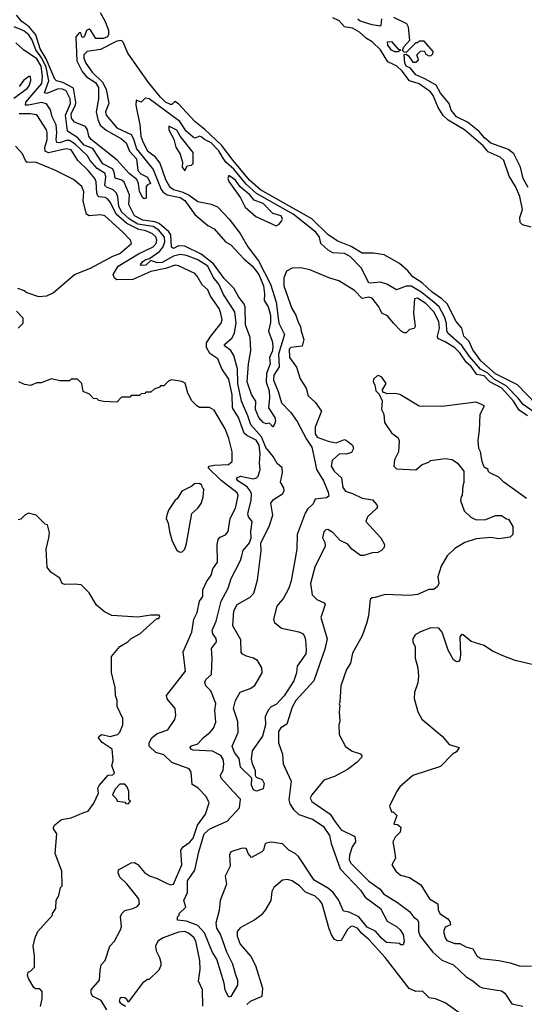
# Model space of a CAD drawing. Extents: x 2386423 to 2568864, y 578392 to 761999.
# Tile 235 of 256: x 2445809 to 2448911, y 703387 to 709441. Entities that reach past the tile are written whole.
import ezdxf

# ---------------------------------------------------------------- set-up
doc = ezdxf.new("R2010")
doc.units = 0

msp = doc.modelspace()

# ---------------------------------------------------------------- linework, layer by layer
at = {"layer": '0CON05XD'}
for points in [[(2446302.5, 709485), (2446335, 709430.8), (2446355, 709376.2), (2446355, 709350), (2446348, 709335), (2446325, 709326), (2446276.4, 709326.4), (2446246.7, 709375), (2446235, 709382.5), (2446220, 709375), (2446210, 709345), (2446198.3, 709331.7), (2446190, 709335), (2446185, 709360), (2446175, 709360), (2446154.2, 709335.8), (2446159.1, 709189.1), (2446192.9, 709122.9), (2446220.3, 709090.3), (2446275.3, 709055), (2446292.5, 709025), (2446293.8, 708955), (2446278.8, 708875), (2446288.3, 708828.3), (2446303.6, 708793.6), (2446341, 708761), (2446435, 708708.2), (2446463.1, 708685), (2446483.1, 708633.1), (2446526.4, 708585), (2446534.4, 708514.4), (2446554.4, 708494.4), (2446595, 708472), (2446612.5, 708435), (2446593.9, 708426.1), (2446586.7, 708415), (2446586.1, 708343.9), (2446575, 708340), (2446565, 708346.7), (2446544.4, 708385), (2446539.2, 708435), (2446528.5, 708458.5), (2446482.5, 708495), (2446407.7, 708577.7), (2446247.3, 708705), (2446233.1, 708725), (2446225.5, 708765), (2446212.5, 708785), (2446145, 708812.2), (2446127.5, 708835), (2446124.8, 708865), (2446150.9, 708915), (2446154.8, 708935), (2446140.3, 709020.3), (2446075, 709055.3), (2446035.8, 709065), (2446025.5, 709075), (2445971.5, 709201.5), (2445935, 709263.1), (2445908.9, 709348.9), (2445867, 709397), (2445821.1, 709431.1), (2445789.5, 709469.5)], [(2448953.3, 708165), (2448899.2, 708179.2), (2448885.5, 708195), (2448884.6, 708225.4), (2448900.6, 708275), (2448884.7, 708355), (2448857.5, 708415), (2448818.8, 708478.8), (2448784.4, 708575), (2448762.9, 708595), (2448688.4, 708628.4), (2448659.1, 708665), (2448542.9, 708765), (2448443, 708823), (2448413.1, 708853.1), (2448381.4, 708901.4), (2448351.1, 708975), (2448335, 708998.7), (2448265, 709046.5), (2448206, 709066), (2448160.5, 709125), (2448125, 709158), (2448108, 709165), (2448071.3, 709181.3), (2448027.1, 709255), (2447975, 709306.2), (2447941.4, 709325), (2447898.9, 709365), (2447855, 709389.1), (2447805, 709397.1), (2447772.8, 709435), (2447733.3, 709453.3)], [(2448033, 709447), (2448030, 709405), (2448025, 709402.5), (2447975, 709408.8), (2447902.3, 709432.3), (2447887.5, 709445)], [(2448935, 708408.8), (2448904.5, 708465), (2448887.1, 708535), (2448846.5, 708616.5), (2448815, 708642.9), (2448705, 708682.2), (2448665.8, 708715), (2448633.8, 708753.8), (2448561.8, 708811.8), (2448494.3, 708845), (2448462, 708885), (2448450, 708925), (2448395, 708988.8), (2448369.3, 709039.3), (2448298.7, 709078.7), (2448245, 709103.1), (2448212.5, 709142.5), (2448185, 709156), (2448175.8, 709175), (2448173, 709227), (2448185, 709230), (2448199.3, 709219.3), (2448225, 709180), (2448245, 709180), (2448260, 709195), (2448250, 709225), (2448273, 709247), (2448295, 709250), (2448305, 709230), (2448325, 709220), (2448338.3, 709221.7), (2448348.3, 709231.7), (2448350, 709245), (2448295, 709310), (2448265, 709310), (2448255, 709300), (2448245, 709300), (2448185, 709240), (2448171.7, 709241.7), (2448161.7, 709251.7), (2448170, 709275), (2448207.5, 709315), (2448200, 709395), (2448190, 709415), (2448110, 709455)], [(2447325, 707213.3), (2447341.8, 707158.2), (2447345.5, 707115), (2447338.6, 707055), (2447378.1, 706995), (2447381.9, 706975), (2447376.4, 706953.6), (2447365, 706937.5), (2447345, 706960), (2447325, 706956.2), (2447305, 706964.4), (2447280, 706995), (2447258.6, 707045), (2447261.2, 707095), (2447235, 707136.2), (2447207.5, 707215), (2447215.4, 707325), (2447230, 707405), (2447225, 707487.5), (2447196.9, 707565), (2447194.3, 707675), (2447187.1, 707697.1), (2447156.5, 707735), (2447125, 707790.5), (2447065, 707849.6), (2446999.9, 707939.9), (2446925, 707998.9), (2446825, 708048), (2446785, 708050.4), (2446754.4, 708034.4), (2446743, 708043), (2446738.5, 708118.5), (2446726.6, 708136.6), (2446667.2, 708187.2), (2446638.8, 708198.8), (2446565, 708208), (2446514.1, 708235), (2446478.9, 708305), (2446484.7, 708365), (2446452.1, 708442.1), (2446437.1, 708455), (2446396.2, 708466.2), (2446389.5, 708505), (2446379.6, 708525), (2446319.4, 708555), (2446258.3, 708648.3), (2446205, 708668.9), (2446165.2, 708715.2), (2446103.1, 708755), (2446090.7, 708855), (2446120.4, 708925), (2446119.6, 708955), (2446095, 709004.5), (2446071.2, 709015), (2446044.3, 709015.7), (2445975, 708986.7), (2445960.7, 708990.7), (2445988.6, 709065), (2445970.6, 709149.4), (2445945, 709204.4), (2445907.5, 709255), (2445885.4, 709315.4), (2445865, 709348), (2445835, 709371.9), (2445775, 709398.2)], [(2448985.5, 707075), (2448869.6, 707195), (2448735, 707264.1), (2448645, 707343.8), (2448595, 707410.6), (2448572.7, 707462.7), (2448538.8, 707495), (2448527.7, 707545), (2448493.1, 707585), (2448436.4, 707695), (2448405.2, 707725.2), (2448344.6, 707765), (2448282.7, 707822.7), (2448225, 707860), (2448195, 707898), (2448143.1, 707943.1), (2448050, 707995), (2447985, 708006.2), (2447915, 708006), (2447846.8, 708046.8), (2447765, 708079.5), (2447705, 708118.9), (2447605.8, 708215.8), (2447289.2, 708395), (2447222.1, 708455), (2447120.4, 708575), (2447049.8, 708669.8), (2446947.1, 708767.1), (2446885, 708815.4), (2446785, 708924), (2446762, 708938), (2446745, 708920), (2446735, 708919.2), (2446705, 708934.6), (2446675, 708964.5), (2446601.5, 709055), (2446474.4, 709235), (2446445, 709303.3), (2446435, 709314), (2446405, 709309.6), (2446305, 709258.6), (2446224, 709246), (2446203.5, 709225), (2446203.1, 709205), (2446215.3, 709175), (2446255, 709117.7), (2446317.1, 709057.1), (2446341, 709015), (2446356.5, 708925), (2446336.5, 708875), (2446340, 708855), (2446405, 708776), (2446495, 708735.4), (2446508.9, 708708.9), (2446526.7, 708646.7), (2446629.8, 708519.8), (2446677.6, 708397.6), (2446690.6, 708380.6), (2446715, 708364), (2446795, 708348.2), (2446825, 708329.6), (2446885, 708244.1), (2446965, 708176.6), (2447005, 708154.5), (2447074.6, 708075), (2447107.3, 708057.3), (2447188.6, 707968.6), (2447237.6, 707927.6), (2447279.3, 707875), (2447308, 707805), (2447314.4, 707755), (2447311.9, 707715), (2447335.6, 707675.6), (2447350.2, 707625), (2447350.6, 707579.4), (2447337.9, 707525), (2447360.8, 707465), (2447365.4, 707435.4), (2447362.1, 707405), (2447344.6, 707364.6), (2447348.9, 707325), (2447325.7, 707265), (2447325, 707213.3)], [(2447452.3, 705312.3), (2447435.8, 705284.2), (2447387.2, 705232.8), (2447354.6, 705215.4), (2447335.6, 705195), (2447318.9, 705155), (2447320.5, 705105), (2447301.1, 705035), (2447237.1, 704945), (2447232.9, 704895), (2447237.6, 704867.6), (2447256.2, 704825), (2447256.7, 704795), (2447263.3, 704783.3), (2447299.5, 704769.5), (2447311.2, 704745), (2447305, 704712.5), (2447265, 704696.7), (2447246.7, 704705), (2447233.8, 704735), (2447237, 704777), (2447166.7, 704845), (2447157.3, 704897.3), (2447128.6, 704935), (2447116, 704975), (2447151.7, 705058.3), (2447150, 705125), (2447123.5, 705205), (2447135.6, 705254.4), (2447163.6, 705306.4), (2447225, 705328.2), (2447255, 705347.8), (2447299.4, 705425), (2447296.5, 705455), (2447270.9, 705500.9), (2447246.7, 705515), (2447202.3, 705527.7), (2447179.5, 705539.5), (2447170.9, 705550.9), (2447167.8, 705627.8), (2447120, 705715), (2447124.6, 705805.4), (2447146, 705845), (2447225, 705889.5), (2447247.9, 705915), (2447270.9, 705995), (2447293.1, 706175), (2447291.6, 706225), (2447343.3, 706325), (2447365.8, 706395), (2447352.3, 706467.7), (2447369.5, 706490.5), (2447424, 706525), (2447435.6, 706545), (2447433, 706563), (2447411.7, 706598.3), (2447425.6, 706655), (2447422.2, 706685), (2447392.1, 706712.1), (2447367.9, 706755), (2447321.5, 706811.5), (2447296, 706876), (2447230.7, 706950.7), (2447211.4, 707005), (2447172.9, 707095), (2447150, 707205), (2447148.4, 707295), (2447126.1, 707376.1), (2447107.3, 707407.3), (2447068.8, 707435), (2447068.8, 707445), (2447114.6, 707485.4), (2447129.6, 707515), (2447138.9, 707575), (2447131.1, 707645), (2447060.9, 707750.9), (2447033.1, 707815), (2446998.8, 707858.8), (2446965.8, 707925), (2446905, 707964.1), (2446835, 707991.3), (2446795, 707997.1), (2446755, 707987.9), (2446685, 707948.6), (2446655, 707945.9), (2446615, 707960), (2446585, 707931.9), (2446555, 707928.8), (2446551.9, 707935), (2446565, 707955.4), (2446585, 707967.6), (2446607.6, 707972.4), (2446668.2, 708015), (2446691, 708045), (2446701, 708075), (2446699.4, 708105), (2446665, 708147.6), (2446629.5, 708169.5), (2446534.5, 708184.5), (2446483.3, 708215), (2446435, 708259.3), (2446417.7, 708295), (2446412.7, 708352.7), (2446404.1, 708374.1), (2446383.1, 708395), (2446342.1, 708412.1), (2446332.5, 708422.5), (2446337.5, 708475), (2446333.8, 708495), (2446285, 708525.3), (2446241.1, 708575), (2446225.2, 708605.2), (2446148.9, 708675), (2446115, 708697.7), (2446095, 708698.3), (2446055, 708683.4), (2446036.6, 708686.6), (2446032, 708702), (2446037.4, 708747.4), (2446032.9, 708795), (2446008.8, 708845), (2445997.2, 708887.2), (2445973.5, 708923.5), (2445943.1, 708933.1), (2445862.5, 708915), (2445845, 708916.2), (2445845.6, 708935), (2445945, 709048.5), (2445948.2, 709091.8), (2445941.1, 709155), (2445915, 709200.5), (2445832, 709255), (2445785, 709299.2)], [(2448135, 709243.3), (2448115, 709243.8), (2448095, 709254.2), (2448071.2, 709285), (2448070, 709305), (2448095, 709307.5), (2448135, 709260), (2448148.3, 709258.3), (2448148.3, 709251.7), (2448135, 709243.3)], [(2445771.8, 708958.2), (2445855, 709019.2), (2445867.8, 709035), (2445878.1, 709068.1), (2445875, 709092.5), (2445865, 709091.2), (2445832, 709068), (2445805, 709031.2)], [(2448965, 707032.7), (2448904.2, 707074.2), (2448873.8, 707113.8), (2448799.4, 707189.4), (2448725, 707231), (2448687.8, 707267.8), (2448642.6, 707292.6), (2448575, 707369.5), (2448527.1, 707437.1), (2448442.4, 707512.4), (2448434.8, 707525), (2448433.5, 707575), (2448420.7, 707615), (2448388.3, 707675), (2448355.4, 707705), (2448275, 707768.1), (2448215, 707802.5), (2448185, 707803.6), (2448125, 707780), (2448066.7, 707815), (2448027.6, 707827.6), (2447965, 707820.6), (2447955, 707824.2), (2447907.5, 707915), (2447841.2, 707985), (2447805, 708003.5), (2447735, 708008.2), (2447705, 708024.6), (2447659.5, 708065), (2447651.6, 708105), (2447630, 708135), (2447489.7, 708245), (2447265, 708372.9), (2447200.9, 708430.9), (2447125, 708522.2), (2447077.1, 708565), (2447056.1, 708596.1), (2447033, 708635), (2446985, 708683.9), (2446944.7, 708704.7), (2446925, 708721.9), (2446915, 708724.3), (2446887.3, 708712.7), (2446875, 708720), (2446832.2, 708755), (2446792.5, 708815), (2446605, 708955.7), (2446580.5, 708959.5), (2446555, 708933.8), (2446525, 708947.5), (2446522, 708915), (2446548.1, 708795), (2446553.6, 708725), (2446565, 708690), (2446595, 708634.3), (2446634.6, 708604.6), (2446669.4, 708559.4), (2446705, 708458.8), (2446730.6, 708415), (2446755, 708397.3), (2446811.7, 708381.7), (2446851.7, 708361.7), (2446905, 708324), (2446985, 708308), (2447025, 708291.2), (2447095.7, 708215), (2447165, 708127.5), (2447210.6, 708045), (2447278, 707958), (2447350.8, 707815), (2447385.2, 707705), (2447402.5, 707575), (2447436.5, 707505), (2447400.5, 707385), (2447403.1, 707306.9), (2447370.9, 707255), (2447370, 707225), (2447398.9, 707155), (2447418.9, 707085), (2447475.3, 707025.3), (2447515, 706970.8), (2447572.1, 706862.1), (2447605, 706812.5), (2447622.7, 706727.3), (2447634.6, 706675), (2447676.5, 706605), (2447706, 706535), (2447709.3, 706510.7), (2447695, 706501.2), (2447625, 706492.5), (2447612.9, 706465), (2447578.2, 706431.8), (2447563, 706407), (2447514.5, 706275), (2447512.7, 706185), (2447478.5, 705991.5), (2447463.1, 705945), (2447431.5, 705885), (2447390.4, 705835), (2447369.1, 705755), (2447374.7, 705734.7), (2447419.4, 705699.4), (2447525, 705677.9), (2447547, 705667), (2447558, 705655), (2447565, 705630), (2447570.8, 705565), (2447567.3, 705542.7), (2447514.3, 705465.7), (2447510, 705425), (2447495, 705376.7), (2447452.3, 705312.3)], [(2448930, 707005), (2448880.1, 707040.1), (2448845, 707096.4), (2448772.7, 707175), (2448699.4, 707215), (2448665, 707251.3), (2448620.4, 707260.4), (2448585, 707308), (2448554.5, 707334.5), (2448515, 707393.3), (2448485, 707422.8), (2448425, 707460.3), (2448380, 707480), (2448378.2, 707495), (2448390, 707545), (2448386.7, 707585), (2448355, 707645.5), (2448305, 707695.4), (2448255, 707728.5), (2448235.7, 707724.3), (2448229.2, 707639.2), (2448240, 707555), (2448235, 707543.3), (2448205, 707536.7), (2448185, 707516.7), (2448173.3, 707516.7), (2448155, 707526.2), (2448108, 707575), (2448070.2, 707620.2), (2448035.7, 707635.7), (2448016.7, 707675), (2447975, 707728.1), (2447955, 707734.5), (2447915, 707726.9), (2447866.8, 707776.8), (2447770, 707835), (2447715, 707851.9), (2447593.3, 707903.3), (2447536.3, 707916.3), (2447485, 707913.6), (2447450, 707895), (2447433.5, 707855), (2447433.2, 707805), (2447482.5, 707665), (2447507.5, 707625), (2447521.1, 707581.1), (2447536.2, 707555), (2447538.8, 707525), (2447556, 707475), (2447545, 707433.3), (2447476.1, 707426.1), (2447465, 707416.2), (2447466.7, 707365), (2447510, 707305), (2447533.7, 707233.7), (2447570, 707175), (2447582.5, 707127.5), (2447625, 707088.8), (2447664.2, 707035), (2447624.4, 706935), (2447625.6, 706895), (2447638.1, 706875), (2447705, 706848.6), (2447755, 706840), (2447805, 706859.4), (2447825, 706850.6), (2447855, 706824), (2447860.5, 706805), (2447849.1, 706780.9), (2447815, 706770), (2447775, 706772.5), (2447729.1, 706730.9), (2447724.4, 706695), (2447743.1, 706665), (2447786.5, 706625), (2447796.4, 706565), (2447811.7, 706541.7), (2447855, 706528.8), (2447915, 706499.6), (2447978, 706488), (2448005, 706458.8), (2448008.5, 706445), (2448003.3, 706435), (2447946.9, 706385), (2447936.2, 706355), (2448030, 706255), (2448052.5, 706215), (2448050, 706195), (2448033, 706177), (2448010, 706165), (2447975, 706163.3), (2447925, 706146.7), (2447905, 706146.7), (2447850, 706185), (2447825.6, 706215.6), (2447778.3, 706238.3), (2447735, 706287.5), (2447703, 706307), (2447690, 706305), (2447678.3, 706291.7), (2447670, 706255), (2447685.7, 706225.7), (2447686.6, 706203.4), (2447624.3, 706075), (2447597.5, 705975), (2447608, 705905), (2447635.9, 705875.9), (2447680, 705855), (2447686.7, 705845), (2447661.2, 705765), (2447698.9, 705635), (2447685, 705570), (2447616.9, 705375), (2447505.8, 705255), (2447485, 705213.3), (2447450.7, 705109.3), (2447415, 705087.5), (2447400, 705065), (2447400.8, 704995), (2447423.8, 704925), (2447428.8, 704865), (2447478.3, 704758.3), (2447463.6, 704645), (2447469.8, 704619.8), (2447492.2, 704585), (2447525, 704553.8), (2447609.2, 704525), (2447675, 704481.9), (2447713.6, 704425), (2447723.3, 704375), (2447779.1, 704219.1), (2447905, 704089.2), (2447932.5, 704045), (2448026.4, 703975), (2448067.6, 703897.6), (2448125.7, 703865), (2448148, 703845), (2448166.2, 703815), (2448172.5, 703775), (2448167, 703753), (2448153, 703753), (2448145, 703760), (2448065, 703766.7), (2448035, 703791.2), (2447997.2, 703837.2), (2447945, 703861.5), (2447894.5, 703924.5), (2447835, 703953.1), (2447800, 703960), (2447768.9, 704028.9), (2447735.2, 704075.2), (2447708.1, 704098.1), (2447620.1, 704150.1), (2447522.1, 704295), (2447501.9, 704315), (2447463.8, 704335), (2447425, 704373.3), (2447355, 704383.3), (2447325, 704377.5), (2447315, 704370), (2447307.5, 704335), (2447297.5, 704325), (2447235, 704290), (2447212.5, 704315), (2447203, 704343), (2447195, 704346.7), (2447170, 704345), (2447107.5, 704325), (2447098.8, 704305), (2447103, 704237), (2447072.5, 704175), (2447080, 704125), (2447040.9, 704025), (2447035.9, 703964.1), (2447013.8, 703885), (2447019.5, 703855), (2447043.7, 703813.7), (2447079.3, 703709.3), (2447117.5, 703635), (2447134.1, 703575.9), (2447148.6, 703535), (2447148.6, 703505), (2447107.5, 703435), (2447095, 703430), (2447072.7, 703472.7), (2447065.7, 703515.7), (2447021.4, 703665), (2446995, 703706.2), (2446945.3, 703825.3), (2446905, 703872.1), (2446835, 703898.8), (2446780, 703905), (2446780, 703925), (2446790, 703935), (2446790, 703945), (2446830, 703985), (2446817.5, 704025), (2446840.6, 704075), (2446840, 704145), (2446885, 704211.2), (2446910, 704325), (2446943.2, 704435), (2446977.1, 704465), (2447085, 704512.9), (2447161.1, 704595), (2447167.3, 704647.3), (2447122, 704695), (2447046.8, 704776.8), (2447044.3, 704795), (2447059.4, 704825), (2447064.4, 704865), (2447059.1, 704895), (2447045.9, 704915.9), (2446995, 704942.5), (2446875, 704950), (2446860, 704955), (2446856.2, 704965), (2446865, 704975.7), (2446905, 704989.2), (2446937.5, 705025), (2446980.6, 705059.4), (2446999.4, 705085), (2447015, 705122.5), (2447008.6, 705195), (2447015.6, 705235.6), (2446984.2, 705314.2), (2446954.2, 705344.2), (2446946.2, 705365), (2446953.8, 705385), (2446988.8, 705415), (2446992.5, 705515), (2446988, 705575), (2447018.8, 705615), (2447015.9, 705635.9), (2446996.7, 705665), (2446991.2, 705685), (2447017.4, 705742.6), (2447048.5, 705865), (2447090, 705945), (2447108.6, 706005), (2447165.8, 706115), (2447174.3, 706145), (2447183, 706177), (2447222, 706225), (2447232.9, 706255), (2447230.8, 706295), (2447238, 706355), (2447215.8, 706385), (2447211.9, 706405), (2447231.1, 706485), (2447233.2, 706525), (2447226.2, 706545), (2447207.8, 706567.8), (2447150, 706605), (2447142.9, 706615), (2447144.2, 706625), (2447165.6, 706634.4), (2447245, 706617.8), (2447265, 706624.4), (2447274.3, 706635), (2447288.1, 706675), (2447282.5, 706715), (2447287.9, 706772.1), (2447280.8, 706825), (2447263.5, 706855), (2447204.8, 706884.8), (2447189.2, 706899.2), (2447154.6, 706994.6), (2447117.7, 707055), (2447114.7, 707135.3), (2447095, 707231.4), (2447051.4, 707295), (2447028, 707355), (2446977.9, 707387.9), (2446958, 707425), (2446957.5, 707455), (2446984.2, 707495), (2447047.5, 707575), (2447052.7, 707595), (2447045.4, 707635), (2447035, 707665.7), (2446981.5, 707741.5), (2446965, 707780), (2446930, 707810), (2446900, 707865), (2446885, 707880), (2446785, 707927.5), (2446765, 707930.9), (2446705, 707911.5), (2446615, 707892.8), (2446505, 707843.7), (2446405, 707841.2), (2446391.2, 707851.2), (2446384, 707875), (2446414.5, 707925), (2446538.7, 708001.3), (2446628.5, 708045), (2446647.7, 708065), (2446652.7, 708085), (2446645, 708105.6), (2446625, 708125.4), (2446585, 708142.2), (2446541.2, 708151.2), (2446467.6, 708187.6), (2446401, 708245), (2446366.6, 708316.6), (2446349, 708339), (2446335, 708347.7), (2446295, 708352.5), (2446288.8, 708358.8), (2446282.8, 708375), (2446278.7, 708445), (2446270.4, 708465), (2446229.6, 708515), (2446165.4, 708575), (2446125, 708641.8), (2446095, 708648.2), (2445985, 708622.3), (2445965, 708631.9), (2445962.8, 708655), (2445978.1, 708705), (2445977.9, 708747.9), (2445972.7, 708765), (2445915, 708856), (2445873.2, 708863.2), (2445805, 708863.4)], [(2446825, 708512.5), (2446837.5, 708542.5), (2446865, 708546), (2446875, 708556.7), (2446874.6, 708624.6), (2446795.7, 708725.7), (2446775, 708762.5), (2446725, 708787.5), (2446726, 708765), (2446756.4, 708706.4), (2446767.8, 708657.8), (2446796.2, 708615), (2446810, 708565), (2446807.5, 708535), (2446825, 708512.5)], [(2445795, 707790), (2445837, 707777), (2445853, 707763), (2445925, 707740), (2445976.4, 707743.6), (2446015, 707762.5), (2446146.4, 707873.6), (2446245, 707913.3), (2446381.8, 707988.2), (2446425, 708003.3), (2446496, 708065), (2446489.2, 708085), (2446442.9, 708135), (2446331.2, 708235), (2446305, 708241.4), (2446235.7, 708234.3), (2446218.8, 708245), (2446199.2, 708325), (2446203, 708383), (2446190, 708415), (2446138.7, 708458.7), (2446025.4, 708515.4), (2445905, 708565.7), (2445855, 708563.8), (2445843.8, 708575), (2445825.8, 708615.8), (2445783.9, 708663.9)], [(2447385, 708173.8), (2447405, 708184), (2447418.3, 708201.7), (2447424.3, 708215), (2447415.6, 708235), (2447365, 708248.8), (2447305, 708311.8), (2447251, 708331), (2447222.9, 708365), (2447164, 708414), (2447135, 708455.4), (2447095, 708483.3), (2447088.6, 708465), (2447095, 708446.2), (2447166.9, 708345), (2447195, 708288), (2447260.6, 708230.6), (2447385, 708173.8)], [(2445800, 707545), (2445830, 707575), (2445830, 707605), (2445788.3, 707648.3)], [(2448925, 706496.7), (2448785, 706597.5), (2448755, 706627.5), (2448700, 706655), (2448690, 706665), (2448690, 706675), (2448665, 706690), (2448652.5, 706725), (2448642.5, 706785), (2448632.5, 706805), (2448626.7, 706855), (2448636.7, 706915), (2448640, 707015), (2448666.2, 707066.2), (2448615, 707088.8), (2448405, 707062), (2448265, 707063.8), (2448147, 707137), (2448115, 707142.5), (2448065, 707140), (2448060, 707145), (2448041.7, 707151.7), (2448040, 707165), (2448062.5, 707205), (2448035, 707242.5), (2448015, 707252.5), (2448005, 707250), (2447985, 707230), (2447982.5, 707215), (2447992.5, 707195), (2447998.3, 707158.3), (2448018.3, 707138.3), (2448037, 707097), (2448032.5, 707045), (2448047.5, 707015), (2448052.5, 706965), (2448095, 706900), (2448135, 706870), (2448141.7, 706851.7), (2448137.5, 706785), (2448112.5, 706735), (2448110, 706695), (2448125, 706680), (2448245, 706672.5), (2448283, 706707), (2448325, 706720), (2448335, 706730), (2448425, 706742.5), (2448467, 706737), (2448500, 706715), (2448540, 706665), (2448540, 706595), (2448532.5, 706575), (2448530, 706515), (2448523, 706507), (2448520, 706485), (2448540.7, 706420.7), (2448581.7, 706381.7), (2448615, 706366.7), (2448675, 706367.5), (2448735, 706392.5), (2448771.7, 706391.7), (2448801.7, 706371.7), (2448815, 706370), (2448840, 706325), (2448840, 706275), (2448825, 706260), (2448755, 706250), (2448705, 706256.7), (2448615, 706250), (2448545, 706226.7), (2448485, 706190), (2448436.7, 706145), (2448399.3, 706080.7), (2448380, 706015), (2448385.8, 705975), (2448376.7, 705955), (2448355, 705937.5), (2448325, 705936.7), (2448255, 705906.2), (2448205, 705901.2), (2448055, 705906.7), (2447995, 705887.5), (2447975, 705886.7), (2447963.8, 705875), (2447953.6, 705776.4), (2447941.7, 705728.3), (2447915, 705652.5), (2447854, 705545), (2447842, 705485), (2447818, 705445), (2447782.5, 705345), (2447777.5, 705245), (2447772.5, 705235), (2447777.5, 705225), (2447772.5, 705185), (2447777.5, 705125), (2447770, 705105), (2447772.5, 705045), (2447811.7, 704971.7), (2447853.2, 704943.2), (2447905, 704927.5), (2447912.5, 704915), (2447910, 704905), (2447883.8, 704875), (2447825, 704830.8), (2447745, 704787.5), (2447678.8, 704765), (2447604, 704675), (2447594, 704655), (2447604.5, 704634.5), (2447717.1, 704555), (2447749.2, 704509.2), (2447785, 704460), (2447865, 704420.8), (2447872.2, 704412.2), (2447873.3, 704385), (2447851.9, 704355), (2447835.6, 704304.4), (2447834.5, 704275), (2447845.7, 704255), (2447955, 704143.5), (2448025.4, 704095.4), (2448045, 704066), (2448132.4, 704012.4), (2448205, 703956.7), (2448230, 703925), (2448255, 703906.2), (2448261.4, 703891.4), (2448261.2, 703835), (2448270, 703805), (2448348.3, 703708.3), (2448405, 703657.8), (2448475, 703630), (2448553.3, 703555), (2448595, 703530.9), (2448635, 703496.5), (2448655, 703488.5), (2448770.2, 703470.2), (2448790.9, 703455), (2448835, 703390), (2448902.5, 703375)], [(2446345, 703353.3), (2446309.5, 703409.5), (2446257, 703437), (2446247.5, 703455), (2446247.5, 703475), (2446300, 703535), (2446302.7, 703597.3), (2446310.5, 703629.5), (2446333.6, 703656.4), (2446362, 703745), (2446390.8, 703775), (2446429.2, 703845), (2446434.2, 703865), (2446429.2, 703925), (2446435.8, 703944.2), (2446455.8, 703964.2), (2446505, 703976), (2446531.2, 703988.8), (2446546, 704005), (2446542, 704035), (2446467.6, 704127.6), (2446425, 704168), (2446414.4, 704195), (2446417, 704213), (2446495, 704257.5), (2446515, 704259.2), (2446535, 704245.8), (2446576.9, 704196.9), (2446606.2, 704176.2), (2446655, 704160), (2446715, 704128.9), (2446738.1, 704121.9), (2446754.4, 704125.6), (2446805.5, 704245), (2446798.9, 704335), (2446812.9, 704355), (2446855, 704384.5), (2446875, 704408.1), (2446901.4, 704488.6), (2446952, 704555), (2446973.8, 704625), (2446956.2, 704665), (2446905, 704717.5), (2446869.3, 704739.3), (2446863.3, 704815), (2446850, 704835), (2446743.8, 704873.8), (2446695, 704920.8), (2446645, 704935.8), (2446604, 704975), (2446604, 704995), (2446622, 705025), (2446655, 705052.5), (2446720, 705075), (2446761.7, 705138.3), (2446768.8, 705165), (2446764, 705205), (2446714.5, 705264.5), (2446711.4, 705285), (2446827.5, 705435), (2446814.4, 705555), (2446867.1, 705675), (2446880, 705755), (2446900, 705795), (2446914.4, 705865), (2446934.2, 705895), (2446934.4, 705935), (2446958.2, 705985), (2446985.4, 706024.6), (2446996.8, 706065), (2447024.5, 706105), (2447022.5, 706215), (2447030, 706245), (2447041.7, 706258.3), (2447075, 706273.1), (2447090.5, 706295), (2447102.2, 706375), (2447135, 706436.7), (2447145.4, 706484.6), (2447152.2, 706515), (2447145, 706531.4), (2447048.3, 706608.3), (2446966.7, 706685), (2446973.8, 706695), (2447005, 706702.4), (2447093.3, 706706.7), (2447114.2, 706725), (2447114.2, 706784.2), (2447094.3, 706865), (2447071.9, 706925), (2447005, 707040), (2446976.4, 707056.4), (2446915, 707057.5), (2446897, 707067), (2446867, 707097), (2446842.5, 707145), (2446826.4, 707206.4), (2446805, 707217.5), (2446743, 707227), (2446725, 707220), (2446695, 707190), (2446675, 707190), (2446668.3, 707181.7), (2446635, 707170), (2446615, 707150), (2446585, 707150), (2446578.3, 707141.7), (2446555, 707140), (2446545, 707130), (2446495, 707130), (2446485, 707120), (2446435, 707120), (2446405, 707090), (2446325, 707092.5), (2446295, 707100), (2446285, 707110), (2446261.7, 707111.7), (2446238.3, 707138.3), (2446200, 707155), (2446190, 707205), (2446165, 707230), (2446125, 707230), (2446115, 707220), (2446055, 707220), (2446005, 707232.5), (2445941.7, 707208.3), (2445915, 707207.5), (2445875, 707192.5), (2445838.3, 707198.3), (2445803.6, 707213.6)], [(2446805, 706167.5), (2446823.6, 706186.4), (2446835, 706220), (2446866.7, 706405), (2446905, 706437.5), (2446923.6, 706466.4), (2446937.5, 706505), (2446940, 706555), (2446931.7, 706561.7), (2446928.3, 706578.3), (2446915, 706590), (2446883, 706587), (2446867, 706573), (2446805, 706542.5), (2446777.5, 706495), (2446763.9, 706486.1), (2446723.9, 706426.1), (2446712.5, 706395), (2446710, 706375), (2446722.5, 706345), (2446728.8, 706295), (2446746.7, 706235), (2446775, 706180), (2446788.3, 706168.3), (2446805, 706167.5)], [(2445936.4, 703373.6), (2445947.7, 703422.3), (2445947.5, 703465), (2445931.7, 703481.7), (2445905, 703482.5), (2445895, 703490), (2445862.5, 703545), (2445857.5, 703565), (2445860, 703585), (2445875, 703590), (2445900, 703615), (2445900, 703685), (2445892.5, 703745), (2445903, 703797), (2445920, 703835), (2446010, 703935), (2446010, 703945), (2446030, 703975), (2446033, 704027), (2446050, 704055), (2446060, 704105), (2446070, 704115), (2446067.5, 704205), (2446026.7, 704315), (2446037.5, 704435), (2446016.2, 704465), (2446016.2, 704475), (2446025, 704490), (2446065, 704522.5), (2446125, 704533.3), (2446203.3, 704566.7), (2446230, 704575), (2446265, 704623.3), (2446292.5, 704685), (2446290, 704715), (2446297, 704733), (2446353.6, 704796.4), (2446381.7, 704798.3), (2446391.7, 704808.3), (2446376, 704855), (2446382.5, 704885), (2446377.5, 704955), (2446315, 704996.7), (2446293.3, 705025), (2446296.7, 705035), (2446314.1, 705045.9), (2446365, 705033.8), (2446410, 705045), (2446425, 705060), (2446442.5, 705105), (2446442.5, 705145), (2446408.3, 705218.3), (2446407.5, 705255), (2446397.5, 705285), (2446396.4, 705336.4), (2446372.5, 705425), (2446373.3, 705525), (2446425, 705587.5), (2446473.6, 705616.4), (2446495, 705636.7), (2446547.5, 705665), (2446651.7, 705758.3), (2446665, 705760), (2446670, 705775), (2446665, 705780), (2446615, 705780), (2446535, 705767.5), (2446375, 705777.5), (2446329.3, 705799.3), (2446280.7, 705840.7), (2446236.1, 705916.1), (2446187, 705967), (2446145, 705971.2), (2446085, 705967.5), (2446070, 705975), (2446056.4, 706006.4), (2446000, 706045), (2445977.5, 706075), (2445972.5, 706185), (2445987.5, 706255), (2445992.5, 706285), (2445980, 706335), (2445965, 706340), (2445910, 706395), (2445863, 706407), (2445840, 706395), (2445815, 706370), (2445800, 706365)], [(2449046.4, 705456.4), (2448855, 705500), (2448785, 705526.7), (2448715, 705557.5), (2448663.9, 705593.9), (2448585, 705616.7), (2448535, 705658.8), (2448525, 705660), (2448514.4, 705645.6), (2448520, 705535), (2448515.9, 705504.1), (2448506.1, 705493.9), (2448495, 705493.3), (2448476.7, 705505), (2448442.2, 705565), (2448405.4, 705675), (2448385, 705700), (2448337.3, 705702.7), (2448272.3, 705677.7), (2448240.7, 705659.3), (2448226.7, 705635), (2448226.7, 705615), (2448240, 705585), (2448240, 705515), (2448256.7, 705455), (2448260, 705405), (2448256.4, 705363.6), (2448236.7, 705305), (2448233.6, 705266.4), (2448257.5, 705185), (2448280.7, 705140.7), (2448406.4, 705036.4), (2448450, 704985), (2448510, 704965), (2448495, 704940), (2448470, 704925), (2448395, 704850), (2448225, 704793.3), (2448146.7, 704725), (2448125, 704692.5), (2448082.5, 704605), (2448095, 704570), (2448105, 704570), (2448127.5, 704547.5), (2448110, 704495), (2448131.7, 704491.7), (2448152.5, 704475), (2448147.5, 704445), (2448117.5, 704415), (2448102.5, 704385), (2448110.7, 704340.7), (2448118.8, 704285), (2448096.2, 704245), (2448120.8, 704205), (2448150.3, 704180.3), (2448205, 704166.2), (2448275, 704122), (2448328, 704035), (2448378.8, 704005), (2448381.1, 703965), (2448393.2, 703943.2), (2448441.7, 703911.7), (2448453.3, 703895), (2448456.7, 703875), (2448425, 703861.2), (2448414, 703835), (2448423.8, 703795), (2448435, 703780), (2448485, 703760.8), (2448515, 703760.8), (2448550.8, 703740.8), (2448595, 703727.5), (2448620, 703685), (2448645, 703667.5), (2448755, 703655.7), (2448825, 703641.1), (2448885, 703620.8), (2448955, 703623.3)], [(2446475, 704620), (2446490, 704635), (2446480, 704645), (2446480, 704695), (2446470, 704725), (2446455, 704740), (2446425, 704740), (2446395, 704710), (2446380, 704675), (2446400, 704655), (2446410, 704635), (2446455, 704630), (2446461.7, 704621.7), (2446475, 704620)], [(2448601.5, 703271.5), (2448425, 703396.4), (2448365, 703420), (2448326.9, 703426.9), (2448285, 703468), (2448245, 703465.8), (2448203.6, 703483.6), (2448055.6, 703675), (2447955, 703784.4), (2447911.7, 703821.7), (2447885, 703855.5), (2447855, 703866.5), (2447844.6, 703865.4), (2447825, 703847.5), (2447785, 703780), (2447765, 703777.5), (2447745, 703786.2), (2447725, 703814), (2447710.7, 703850.7), (2447668, 704005), (2447654, 704025), (2447625, 704051.4), (2447566.2, 704076.2), (2447530, 704115), (2447485, 704146), (2447455, 704153.8), (2447425, 704150), (2447371.2, 704105), (2447359.7, 704080.3), (2447351.9, 704025), (2447317.8, 703965), (2447292.9, 703935), (2447255, 703906.9), (2447163.4, 703856.6), (2447145.6, 703834.4), (2447145.6, 703805), (2447165, 703756.7), (2447230.3, 703680.3), (2447258.1, 703625), (2447301.2, 703485), (2447296.7, 703435), (2447226.7, 703403.3), (2447205.8, 703385)], [(2446934.4, 703375), (2446932.5, 703475), (2446908.3, 703528.3), (2446918.3, 703601.7), (2446916.2, 703656.2), (2446892.1, 703775), (2446878.5, 703798.5), (2446847.1, 703825), (2446823.4, 703833.4), (2446785, 703830.9), (2446690.8, 703795), (2446657.5, 703775), (2446644, 703745), (2446648.8, 703715), (2446668.8, 703675), (2446677, 703643), (2446677.5, 703625), (2446665, 703597.5), (2446605, 703540), (2446595, 703540), (2446563.6, 703516.4), (2446475, 703400), (2446470, 703415), (2446455, 703426.7), (2446435, 703428.8), (2446425, 703422.5), (2446421.2, 703405), (2446426.7, 703395), (2446460, 703375)]]:
    msp.add_lwpolyline(points, dxfattribs=at)

doc.saveas('drawing.dxf')
